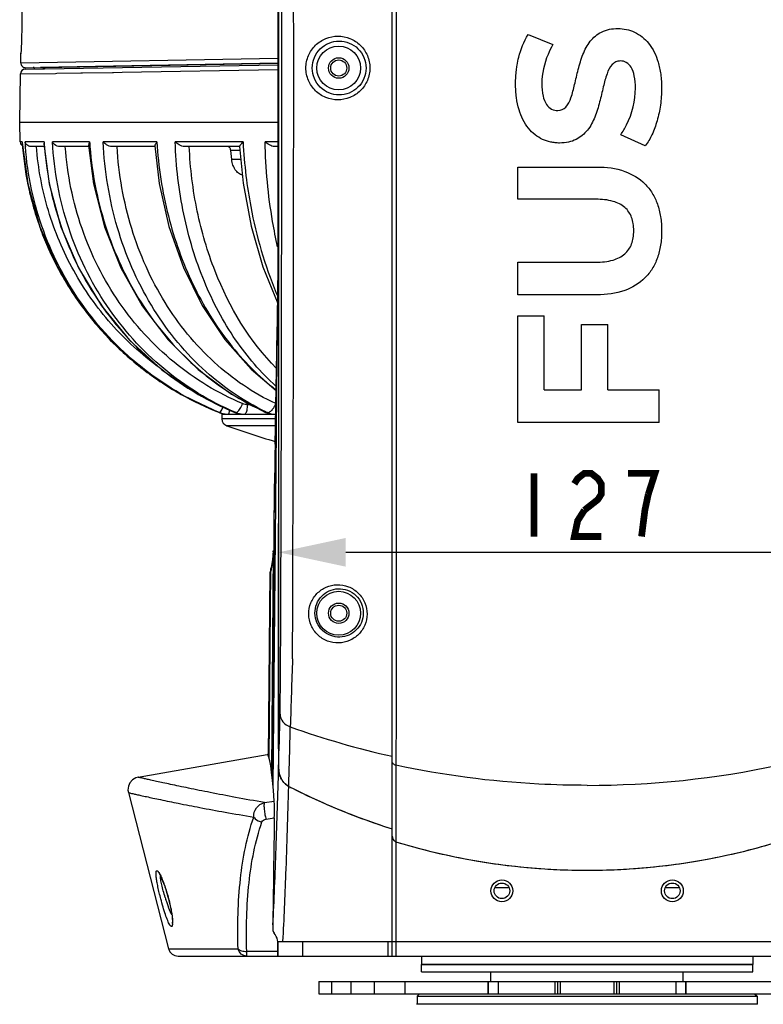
# Model space of a CAD drawing. Header units: millimetres. Extents: x -192 to 265, y -68 to 200.
# Tile 15 of 47: x -49 to -11, y 77 to 128. Entities that reach past the tile are written whole.
import ezdxf

# ---------------------------------------------------------------- set-up
doc = ezdxf.new("R2010")
doc.units = ezdxf.units.MM
doc.header["$LTSCALE"] = 16.335
doc.layers.get('0').update_dxf_attribs({"linetype": 'CONTINUOUS'})
doc.layers.add('02___PRT_ALL_AXES', color=7, linetype='CONTINUOUS')

# ---------------------------------------------------------------- blocks, each defined once
blk = doc.blocks.new('_FILLED')
at = {"color": 0, "linetype": 'ByBlock'}
blk.add_solid([(0, 0), (-1, 0.214), (-1, -0.214)], dxfattribs=at)

msp = doc.modelspace()

# ---------------------------------------------------------------- linework, layer by layer
at = {"color": 7, "linetype": 'Continuous'}
for p, q in [((-35.93649, 115.61926), (-35.93649, 155.46865)), ((-35.93637, 115.61926), (-35.93637, 155.46865)), ((-35.90557, 155.4342), (-35.90557, 89.44046)), ((-29.97807, 79.63099), (-29.97807, 149.1723)), ((-29.77335, 149.21521), (-29.77335, 93.48774)), ((-22.89701, 127.71283), (-21.60301, 127.18676)), ((-49.35496, 126.24088), (-49.34695, 126.69965)), ((-49.35496, 126.24087), (-35.94011, 126.47301)), ((-49.34696, 126.69942), (-49.34479, 126.73823)), ((-49.11562, 125.90594), (-35.93649, 126.13599)), ((-49.09657, 125.98248), (-35.93649, 126.21219)), ((-44.06842, 125.74807), (-35.9476, 125.88861)), ((-49.40907, 123.14119), (-49.36516, 125.65673)), ((-49.36516, 125.65641), (-47.53366, 125.68811)), ((-47.53366, 125.68811), (-47.47068, 125.6892)), ((-47.47068, 125.6892), (-46.2138, 125.71095)), ((-46.2138, 125.71095), (-46.12604, 125.71247)), ((-46.12604, 125.71247), (-44.56258, 125.73952)), ((-44.56258, 125.73952), (-44.52066, 125.74025)), ((-44.52066, 125.74025), (-44.06842, 125.74807)), ((-49.37633, 122.10909), (-49.40907, 123.14119)), ((-49.40907, 123.14119), (-35.93649, 123.14119)), ((-16.78461, 121.90546), (-18.0681, 122.48406)), ((-49.28027, 122.10909), (-49.37633, 122.10909)), ((-49.28027, 122.10909), (-49.2801, 122.0807)), ((-49.28027, 122.10909), (-49.27841, 122.08078)), ((-48.14137, 122.10909), (-49.13152, 122.10909)), ((-48.13703, 121.87119), (-48.8223, 121.87119)), ((-48.14137, 122.10909), (-48.15563, 122.00926)), ((-45.76461, 122.10909), (-47.70164, 122.10909)), ((-45.8055, 121.87119), (-47.31811, 121.87119)), ((-42.25386, 122.10909), (-45.05311, 122.10909)), ((-42.3624, 121.87119), (-44.61205, 121.87119)), ((-37.76256, 122.10909), (-41.30169, 122.10909)), ((-37.94558, 121.87119), (-40.82236, 121.87119)), ((-35.93649, 122.10909), (-36.61133, 122.10909)), ((-35.93649, 121.87119), (-36.11469, 121.87119)), ((-37.92675, 121.6613), (-38.40434, 121.6613)), ((-38.35032, 121.18676), (-38.40434, 121.6613)), ((-37.87907, 121.18676), (-38.35032, 121.18676)), ((-23.42304, 119.11734), (-23.42304, 120.80066)), ((-23.42304, 120.80066), (-19.29903, 120.80066)), ((-19.36208, 119.11734), (-23.42304, 119.11734)), ((-36.72845, 115.59558), (-35.95513, 113.6729)), ((-35.93649, 115.61926), (-35.93637, 115.61926)), ((-35.93641, 115.52503), (-35.93637, 115.61926)), ((-23.42304, 114.13056), (-23.42304, 115.83495)), ((-23.42304, 115.83495), (-19.36208, 115.83495)), ((-35.93923, 114.81992), (-35.93838, 114.94554)), ((-35.94551, 114.25796), (-35.94534, 114.26892)), ((-35.94298, 114.45187), (-35.9455, 114.26996)), ((-35.9455, 114.26996), (-35.94548, 114.25796)), ((-35.94534, 114.26892), (-35.94412, 114.35175)), ((-19.29903, 114.13056), (-23.42304, 114.13056)), ((-35.96381, 113.14898), (-35.97218, 112.66129)), ((-23.42306, 107.47091), (-23.42306, 113.03627)), ((-23.42306, 113.03627), (-22.05541, 113.03627)), ((-22.05541, 109.17528), (-22.05541, 113.03627)), ((-36.19571, 88.4384), (-35.97194, 112.66129)), ((-35.97194, 112.67458), (-35.97194, 112.66129)), ((-35.97194, 112.66129), (-35.97171, 112.67441)), ((-20.1091, 109.17528), (-20.1091, 112.58389)), ((-20.1091, 112.58389), (-18.74141, 112.58389)), ((-18.74141, 109.17528), (-18.74141, 112.58389)), ((-38.36016, 108.94486), (-36.58315, 107.99789)), ((-22.05541, 109.17528), (-20.1091, 109.17528)), ((-18.74141, 109.17528), (-16.05866, 109.17528)), ((-16.05866, 107.47091), (-16.05866, 109.17528)), ((-37.33832, 108.40032), (-37.52306, 108.40032)), ((-38.99817, 107.9898), (-38.90092, 107.95591)), ((-38.99711, 107.98976), (-38.99817, 107.9898)), ((-38.98695, 107.98976), (-38.99711, 107.98976)), ((-38.98695, 107.98976), (-38.99632, 107.9935)), ((-38.90092, 107.95591), (-38.85898, 107.94771)), ((-38.86807, 107.90119), (-38.86807, 107.6623)), ((-38.86807, 107.90119), (-36.05812, 107.90119)), ((-38.16906, 107.98976), (-38.18369, 107.99203)), ((-38.18369, 107.99203), (-38.12038, 107.96819)), ((-38.18208, 107.99509), (-38.16906, 107.98976)), ((-38.13901, 107.98976), (-38.17641, 108.00558)), ((-38.13901, 107.98976), (-38.16906, 107.98976)), ((-36.58311, 107.99788), (-36.58315, 107.99789)), ((-36.53899, 107.98976), (-36.58311, 107.99788)), ((-36.58311, 107.99788), (-36.5248, 107.97394)), ((-36.49035, 107.98976), (-36.53899, 107.98976)), ((-36.5248, 107.97394), (-36.3206, 107.91787)), ((-36.06241, 107.6623), (-38.86807, 107.6623)), ((-16.05866, 107.47091), (-23.42306, 107.47091)), ((-36.06886, 107.30292), (-38.61358, 107.30292)), ((-36.13585, 103.94336), (-36.26527, 89.11324)), ((-36.14155, 101.26834), (-36.11386, 104.26612)), ((-36.11671, 103.97284), (-36.11529, 104.11835)), ((-36.11529, 104.11835), (-36.11385, 104.26657)), ((-35.90557, 90.44046), (-35.90557, 102.19676)), ((-36.18617, 100.72042), (-36.28598, 89.28345)), ((-36.18617, 100.72042), (-36.1835, 100.77917)), ((-36.1835, 100.77917), (-36.18347, 100.77955)), ((-32.40557, 100.69676), (-7.16419, 100.69676)), ((-36.40494, 89.97035), (-36.31984, 99.72009)), ((-36.31984, 99.72009), (-36.34266, 99.64776)), ((-36.31984, 99.72009), (-36.28504, 99.94156)), ((-36.28504, 99.94156), (-36.30768, 99.86944)), ((-36.27036, 100.01556), (-36.28377, 99.94557)), ((-36.27391, 99.93695), (-36.27613, 99.92328)), ((-36.42664, 90.02713), (-36.34259, 99.65582)), ((-43.22716, 88.96035), (-36.50587, 90.14549)), ((-29.78773, 89.58823), (-29.78773, 79.63099)), ((-43.74375, 88.15797), (-41.64507, 80.01225)), ((-36.65074, 87.64087), (-36.1337, 87.71648)), ((-36.56252, 86.7778), (-36.13016, 86.8401)), ((-36.11485, 83.18943), (-36.11305, 83.23221)), ((-23.88996, 83.19364), (-24.63618, 83.19364)), ((-14.99996, 83.19364), (-15.74618, 83.19364)), ((-35.95431, 80.39299), (-3.68907, 80.39299)), ((-35.94707, 79.63099), (-35.94707, 80.31557)), ((-35.92749, 79.63099), (-35.92749, 80.39299)), ((-34.64871, 79.63099), (-34.64871, 80.39299)), ((-30.18929, 79.63099), (-30.18929, 80.39299)), ((-41.64507, 80.01225), (-38.02291, 80.0121)), ((-41.15312, 79.63099), (1.51699, 79.63099)), ((-35.94707, 79.87406), (-37.56719, 79.87406)), ((-37.56719, 79.63099), (-37.56719, 79.87406)), ((-28.45407, 79.63099), (-28.45407, 79.18649)), ((-11.18207, 79.63099), (-11.18207, 79.18649)), ((-11.18217, 79.18649), (-28.45397, 79.18649)), ((-24.83457, 78.29749), (-24.83457, 78.80549)), ((-14.80157, 78.29749), (-14.80157, 78.80549)), ((-33.81717, 78.29749), (-33.81717, 77.66249)), ((-33.81704, 78.29749), (-24.976, 78.29749)), ((-33.81628, 78.29749), (-33.81628, 77.66249)), ((-33.12898, 77.66249), (-33.12898, 78.29749)), ((-32.11787, 77.66249), (-32.11787, 78.29749)), ((-30.90275, 77.66249), (-30.90275, 78.29749)), ((-29.30109, 77.66249), (-29.30109, 78.29749)), ((-24.976, 77.66249), (-24.976, 78.29749)), ((-24.97082, 78.29749), (-24.97082, 77.66249)), ((-24.97072, 78.29749), (-14.66541, 78.29749)), ((-24.45972, 78.29749), (-24.45972, 77.66249)), ((-21.48408, 77.66249), (-21.48408, 78.29749)), ((-21.34207, 77.66249), (-21.34207, 78.29749)), ((-21.21507, 78.29749), (-21.21507, 77.66249)), ((-18.42107, 78.29749), (-18.42107, 77.66249)), ((-18.29407, 78.29749), (-18.29407, 77.66249)), ((-18.15206, 78.29749), (-18.15206, 77.66249)), ((-15.17642, 77.66249), (-15.17642, 78.29749)), ((-14.66532, 77.66249), (-14.66532, 78.29749)), ((-14.66013, 78.29749), (-5.81909, 78.29749)), ((-14.66013, 77.66249), (-14.66013, 78.29749)), ((-33.81704, 77.66249), (-24.976, 77.66249)), ((-28.55567, 77.66249), (-28.68267, 77.53549)), ((-24.97072, 77.66249), (-14.66541, 77.66249)), ((-14.66013, 77.66249), (-5.81909, 77.66249)), ((-11.08047, 77.66249), (-10.95347, 77.53549)), ((-10.92501, 77.11335), (-28.71113, 77.11335)), ((-28.68267, 77.53549), (-10.95347, 77.53549)), ((-28.68267, 77.53549), (-28.68267, 77.11335)), ((-10.95347, 77.53549), (-10.95347, 77.11335))]:
    msp.add_line(p, q, dxfattribs=at)
for points in [[(-49.28003, 122.08042), (-48.99251, 119.93023), (-48.36709, 117.67958), (-47.42672, 115.54107), (-46.19072, 113.55882), (-44.68456, 111.7737), (-42.93939, 110.22252), (-40.99129, 108.93716), (-38.99817, 107.9898)], [(-49.2579, 121.91539), (-48.99014, 119.91851), (-48.36301, 117.66816), (-47.42109, 115.53044), (-46.18378, 113.54929), (-44.67654, 111.76547), (-42.93044, 110.21565)], [(-48.15566, 122.0093), (-47.87507, 119.92904), (-47.26278, 117.6784), (-46.34682, 115.54027), (-45.1461, 113.55865), (-43.68546, 111.77426), (-41.99518, 110.22382), (-40.11028, 108.93904), (-38.1837, 107.99204)], [(-45.8154, 121.94749), (-45.55382, 119.93101), (-44.98153, 117.68146), (-44.12977, 115.54412), (-43.01619, 113.56316), (-41.66387, 111.77935), (-40.10099, 110.22938), (-38.36016, 108.94486)], [(-42.3624, 121.90057), (-42.13079, 119.9396), (-41.62466, 117.69423), (-40.87542, 115.55909), (-39.89828, 113.57898), (-38.71335, 111.79508), (-37.34531, 110.24436), (-36.0359, 109.13853)], [(-37.94816, 121.87441), (-37.75531, 119.95501), (-37.3393, 117.72158), (-36.72845, 115.59558)], [(-35.93645, 115.61926), (-35.93678, 115.35836), (-35.93892, 114.88189), (-35.94298, 114.45187)], [(-35.94553, 114.26996), (-35.95354, 113.76914), (-35.96381, 113.14898)], [(-35.97218, 112.66129), (-36.02946, 109.49744), (-36.08125, 106.61281), (-36.11385, 104.26657)], [(-42.93044, 110.21565), (-40.98144, 108.93163), (-38.99817, 107.9898)], [(-38.12038, 107.96819), (-37.90617, 107.91522), (-37.72161, 107.90119)], [(-36.1835, 100.77917), (-36.22964, 100.31154), (-36.27036, 100.01556)], [(-43.2272, 88.96034), (-43.34811, 88.92672), (-43.52343, 88.82533), (-43.65913, 88.67474), (-43.74185, 88.48968), (-43.76354, 88.2883), (-43.74376, 88.15802)], [(-42.13806, 83.93379), (-42.14152, 83.93676), (-42.14171, 83.93621), (-42.12195, 83.90809), (-42.09048, 83.85489), (-42.05109, 83.77889), (-42.00575, 83.68153), (-41.95573, 83.56387), (-41.90211, 83.42701), (-41.84602, 83.27236), (-41.78876, 83.10217), (-41.73164, 82.91893), (-41.67599, 82.72558), (-41.6461, 82.61452)], [(-41.6461, 82.61452), (-41.62321, 82.52546), (-41.57799, 82.33694), (-41.53895, 82.15614), (-41.50662, 81.98677), (-41.48131, 81.83221), (-41.46307, 81.69559), (-41.45161, 81.57932), (-41.44632, 81.48527), (-41.44618, 81.41523), (-41.44929, 81.37183), (-41.45033, 81.36454)]]:
    msp.add_lwpolyline(points, dxfattribs=at)
at = {"color": 7, "linetype": 'Continuous', "const_width": 0.35}
for points in [[(-22.58989, 104.82176), (-22.58989, 101.52176)], [(-20.48612, 104.27177), (-20.31081, 104.54676), (-19.96019, 104.82176), (-19.60957, 104.82176), (-19.25895, 104.54676), (-19.08364, 104.27177), (-19.08364, 103.72176), (-19.25895, 103.44676), (-19.96019, 102.89676)], [(-16.62926, 103.72176), (-16.27864, 104.82176), (-17.68114, 104.82176)], [(-16.97988, 101.52176), (-16.80457, 102.89676), (-16.62926, 103.72176)], [(-19.96019, 102.89676), (-20.31081, 102.34676), (-20.48612, 101.52176), (-19.08364, 101.52176)]]:
    msp.add_lwpolyline(points, dxfattribs=at)
at = {"color": 7, "linetype": 'Continuous'}
for centre, radius in [((-32.77207, 125.96663), 1.143), ((-32.77207, 125.96663), 0.5334), ((-32.77207, 125.96663), 0.4191), ((-32.77207, 97.51863), 1.143), ((-32.77207, 97.51863), 0.5334), ((-32.77207, 97.51863), 0.4191), ((-24.26307, 83.03459), 0.5715), ((-24.26307, 83.03459), 0.4064), ((-15.37307, 83.03459), 0.5715), ((-15.37307, 83.03459), 0.4064)]:
    msp.add_circle(centre, radius, dxfattribs=at)
for centre, radius, start, end in [((-7747.05592, 125.0809), 7711.31375, 359.778871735, 0.220701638), ((-7705.15002, 125.08095), 7670.02892, 359.776310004, 0.22325782), ((-49.1112, 125.65198), 0.254, 91, 179), ((-49.101, 126.23644), 0.254, 179, 271), ((-49.12284, 122.12519), 0.254, 183.633145, 237.214586), ((-32.96872, 123.16724), 16.34583, 183.811107, 191.646468), ((-32.75533, 123.10183), 16.40625, 183.469052, 184.300536), ((-31.31124, 123.22115), 16.86683, 183.780343, 184.109181), ((-31.2958, 123.22227), 16.88231, 184.109208, 184.635952), ((-27.47217, 123.28892), 18.33045, 183.690355, 184.170851), ((-27.45962, 123.28983), 18.34303, 184.170823, 184.435656), ((-11.84189, 123.48192), 25.957, 183.03171, 186.935664), ((-32.99602, 123.163), 16.31824, 191.651237, 195.402448), ((-32.98546, 123.1659), 16.32919, 195.402414, 199.796629), ((-32.98405, 123.1672), 16.33095, 199.799243, 203.482114), ((-32.98323, 123.16739), 16.33179, 203.481588, 207.939338), ((-32.99358, 123.1629), 16.32053, 207.942422, 211.486521), ((-140.15453, 115.58228), 104.2181, 359.6499364, 359.8409657), ((-151.14163, 115.61888), 115.20526, 359.8379295, 359.9533234), ((-32.97827, 123.17399), 16.33939, 211.491658, 220.060412), ((-112.84577, 115.38359), 76.90861, 359.3382641, 359.5800649), ((-18.02499, 121.77993), 19.52177, 202.767543, 203.224247), ((-98.12524, 115.21452), 62.18711, 359.2050638, 359.3373868), ((-33.00022, 123.15786), 16.31221, 220.066639, 224.178971), ((-33.0037, 123.15567), 16.30818, 224.181972, 227.997138), ((-33.00336, 123.15581), 16.30851, 227.996613, 232.338797), ((-33.01287, 123.14476), 16.29396, 232.341538, 236.117701), ((-33.01831, 123.1366), 16.28415, 236.117555, 240.50715), ((-33.01028, 123.15383), 16.3031, 240.512402, 248.455694), ((-35.81061, 108.97978), 0.58122, 244.893774, 245.855516), ((-38.5318, 109.16669), 1.26557, 248.428153, 249.894131), ((-38.52419, 109.15289), 1.2518, 248.304488, 254.237747), ((-38.53183, 109.16662), 1.2655, 249.893977, 252.423248), ((-38.53202, 109.16602), 1.26487, 252.423675, 253.414863), ((-38.53195, 109.16637), 1.26522, 253.41635, 259.206204), ((-38.52473, 109.1512), 1.25003, 254.240316, 259.145923), ((-38.5322, 109.16547), 1.26429, 259.209569, 264.458866), ((-38.52482, 109.1509), 1.24972, 259.14732, 263.697873), ((-37.7171, 109.09013), 1.18957, 247.670186, 251.790702), ((-37.69575, 109.04781), 1.14715, 247.269138, 254.803755), ((-37.71917, 109.08399), 1.18309, 251.792683, 255.081454), ((-37.72058, 109.0787), 1.17762, 255.081901, 260.217958), ((-37.69859, 109.03818), 1.1371, 254.814794, 258.592973), ((-37.69945, 109.03409), 1.13292, 258.594484, 262.879019), ((-37.72134, 109.07472), 1.17356, 260.221512, 261.600096), ((-31.02915, 120.41663), 13.59358, 245.909927, 246.088404), ((-31.21452, 119.25598), 12.44034, 244.521123, 244.906842), ((-36.11801, 108.92942), 1.02965, 245.867157, 253.776005), ((-36.08457, 108.86371), 0.96356, 245.094001, 257.351945), ((-36.12392, 108.91079), 1.01011, 253.802426, 255.047755), ((-36.1263, 108.90155), 1.00057, 255.042887, 260.447734), ((-36.09243, 108.83355), 0.93241, 257.417498, 264.901859), ((-38.48707, 107.6623), 0.381, 180, 250.606199), ((-19.81807, 160.69411), 56.60292, 250.606199, 253.291257), ((256.23407, 101.33217), 292.36265, 179.0196192, 179.4250096), ((-34.76286, 103.9314), 1.37303, 178.180878, 179.500662), ((-34.77176, 103.93178), 1.36413, 173.248348, 178.185024), ((-42.25275, 101.24286), 6.08903, 355.077932, 355.615), ((-35.58069, 99.64111), 0.762, 162.563563, 179.499924), ((263.11938, 83.59498), 298.52212, 177.784315, 178.4651328), ((858.84281, 88.26142), 888.63153, 179.66302391, 179.91445233), ((-813.69349, 110.65069), 778.07707, 358.43793456, 358.64464679), ((-802.34354, 109.95534), 767.26771, 358.39638864, 358.62850943), ((-20.45597, 132.93044), 43.92228, 250.25334, 257.479191), ((-530.46838, 102.66491), 494.73959, 357.9829204, 358.4682948), ((-34.66972, 89.43998), 1.23585, 179.977569, 193.43157), ((-19.7802, 136.0309), 47.49277, 269.95432, 282.070923), ((-34.71615, 89.43029), 1.18844, 193.497213, 196.189089), ((-34.83751, 89.37841), 1.05605, 209.604807, 212.38171), ((-34.94367, 89.29447), 0.92036, 224.012231, 227.877743), ((-19.31664, 119.84739), 35.23634, 242.88563, 243.248878), ((-19.50914, 119.45207), 34.79673, 242.871078, 252.490761), ((-19.3928, 119.69346), 35.0646, 243.246798, 246.086953), ((-19.53233, 119.37925), 34.7208, 246.087255, 249.300146), ((-19.63867, 119.09943), 34.42146, 249.301081, 252.519774), ((-29.65692, 85.87234), 0.31986, 200.76749, 207.095276), ((-29.70295, 85.84034), 0.26349, 223.385456, 230.017073), ((-19.74303, 118.6806), 34.57965, 253.113306, 259.127817), ((-19.81807, 118.3339), 34.22613, 253.064913, 286.935087), ((-19.8931, 118.6806), 34.57965, 280.872169, 286.886694), ((-335.5903, 95.76923), 299.73956, 357.6028266, 357.9890761), ((-19.79856, 118.41056), 34.304, 259.133825, 260.413936), ((-19.80863, 118.35029), 34.24289, 260.413751, 266.300035), ((-19.82751, 118.35029), 34.24289, 273.700005, 279.586277), ((-19.83758, 118.41056), 34.304, 279.586092, 280.866161), ((-19.81997, 118.21551), 34.10766, 266.304432, 267.306941), ((-19.81807, 118.2744), 34.16657, 267.308401, 272.691572), ((-19.81617, 118.21551), 34.10766, 272.693032, 273.695608), ((-214.47853, 90.58042), 178.51674, 357.0063569, 357.6271477), ((-31.77322, 85.85514), 10.53293, 197.550427, 198.177741), ((-42.42767, 81.378), 0.99309, 356.886516, 358.914304), ((-35.95853, 80.99963), 0.25044, 179.337794, 221.939762), ((-36.71942, 80.31625), 0.77228, 10.67178, 41.924171), ((-36.72402, 80.31541), 0.77695, 0.012291, 10.670082), ((-41.15314, 80.13899), 0.508, 194.447581, 270)]:
    msp.add_arc(centre, radius, start, end, dxfattribs=at)
for centre, major_axis, ratio, start_param, end_param in [((293.98977, 92.31086), (19.87893, 2260.38875), 0.14607476, 7.85130347, 7.85673834), ((-36.50092, -23.52892), (0, 113.67485), 0.01570932, -0.20711577, 0.00276997), ((-35.78814, 63.05904), (0, 32.24213), 0.01570926, 0.74132121, 0.98060173)]:
    msp.add_ellipse(centre, major_axis=major_axis, ratio=ratio, start_param=start_param, end_param=end_param, dxfattribs=at)
for points, knots in [([(-49.30706, 128.98539), (-49.30291, 128.87414), (-49.30068, 128.49306), (-49.29996, 128.11205), (-49.30467, 127.84241)], [0, 0, 0, 0, 0.29217939, 1, 1, 1, 1]), ([(-21.33999, 123.74652), (-21.18928, 123.74652), (-20.85077, 123.91751), (-20.62749, 124.46572), (-20.45572, 125.1298), (-20.29121, 125.89561), (-20.06291, 126.6689), (-19.7004, 127.38111), (-19.06936, 127.92915), (-18.50681, 128.02839), (-18.21532, 128.02839)], [0, 0, 0, 0, 0.07839092, 0.17443384, 0.29788609, 0.43791583, 0.58085279, 0.71686799, 0.84838266, 1, 1, 1, 1]), ([(-18.21532, 128.02839), (-17.91638, 128.02839), (-17.29566, 127.89917), (-16.51708, 127.25776), (-16.12662, 126.42866), (-15.95965, 125.61549), (-15.9236, 125.00441), (-15.94315, 124.46711), (-16.00418, 123.89882), (-16.14488, 123.22747), (-16.40502, 122.5071), (-16.64686, 122.08337), (-16.78461, 121.90546)], [0, 0, 0, 0, 0.11994664, 0.24441323, 0.39078818, 0.47797318, 0.5769337, 0.63546499, 0.69357911, 0.80610721, 0.90972062, 1, 1, 1, 1]), ([(-49.30467, 127.84241), (-49.30722, 127.6963), (-49.31371, 127.42874), (-49.3268, 127.10491), (-49.3354, 126.90916), (-49.34291, 126.7869), (-49.34253, 126.75616), (-49.34823, 126.69223), (-49.34696, 126.69942)], [0, 0, 0, 0, 0.38325673, 0.70765876, 0.83185183, 0.92406482, 0.98083145, 1, 1, 1, 1]), ([(-34.48104, 125.96819), (-34.48097, 126.18798), (-34.3914, 126.63028), (-34.01436, 127.18243), (-33.46084, 127.5455), (-32.81584, 127.67195), (-32.16986, 127.5468), (-31.61459, 127.18363), (-31.23676, 126.63069), (-31.14702, 126.18801), (-31.14702, 125.96821)], [0, 0, 0, 0, 0.12691987, 0.25255072, 0.37654917, 0.49960644, 0.62285219, 0.74722958, 0.87307556, 1, 1, 1, 1]), ([(-23.46898, 126.12145), (-23.44611, 126.25685), (-23.33123, 126.81103), (-23.12533, 127.35088), (-22.89701, 127.71283)], [0, 0, 0, 0, 0.24297089, 1, 1, 1, 1]), ([(-34.15407, 125.96663), (-34.154, 126.15327), (-34.07807, 126.52811), (-33.7592, 126.99486), (-33.29313, 127.30064), (-32.75132, 127.40711), (-32.2083, 127.30225), (-31.74006, 126.99636), (-31.42015, 126.52862), (-31.34407, 126.15328), (-31.34403, 125.96663)], [0, 0, 0, 0, 0.1276608, 0.2535072, 0.37709741, 0.49941822, 0.62201018, 0.74615484, 0.87232999, 1, 1, 1, 1]), ([(-21.60301, 127.18676), (-21.69784, 127.02016), (-22.01451, 126.38328), (-22.18159, 125.66554), (-22.18159, 125.14575)], [0, 0, 0, 0, 0.2694409, 1, 1, 1, 1]), ([(-31.14702, 125.96821), (-31.14694, 125.74818), (-31.23651, 125.30479), (-31.61507, 124.75096), (-32.17156, 124.38766), (-32.81834, 124.2633), (-33.46311, 124.39076), (-34.01571, 124.7543), (-34.39189, 125.30635), (-34.48118, 125.74843), (-34.48104, 125.96819)], [0, 0, 0, 0, 0.12700182, 0.25303058, 0.37758107, 0.50090029, 0.62389145, 0.74771466, 0.87315623, 1, 1, 1, 1]), ([(-31.34403, 125.96663), (-31.34395, 125.77972), (-31.41994, 125.4036), (-31.74069, 124.93491), (-32.21033, 124.62893), (-32.75424, 124.52501), (-33.29574, 124.63264), (-33.76071, 124.93894), (-34.0786, 125.40552), (-34.15417, 125.78006), (-34.15407, 125.96663)], [0, 0, 0, 0, 0.12778026, 0.25420524, 0.37858493, 0.50127663, 0.62351115, 0.7468655, 0.87245007, 1, 1, 1, 1]), ([(-17.30006, 124.91432), (-17.30006, 125.13124), (-17.32536, 125.50654), (-17.47718, 125.98325), (-17.71043, 126.23758), (-17.92474, 126.32218), (-18.11294, 126.34433), (-18.32773, 126.30466), (-18.60565, 126.08942), (-18.81738, 125.61795), (-18.98638, 124.95081), (-19.15539, 124.18553), (-19.38649, 123.41158), (-19.75397, 122.6986), (-20.27179, 122.25642), (-20.7999, 122.07996), (-21.1755, 122.04521), (-21.48709, 122.06036), (-21.78821, 122.10762), (-22.15147, 122.2279), (-22.54867, 122.47298), (-23.03015, 122.95335), (-23.35717, 123.64024), (-23.52225, 124.44848), (-23.55634, 125.02703), (-23.54242, 125.50403), (-23.51364, 125.82626), (-23.4842, 126.03135), (-23.46898, 126.12145)], [0, 0, 0, 0, 0.05042565, 0.08690772, 0.1143875, 0.12693927, 0.13972115, 0.15812823, 0.17603675, 0.21912824, 0.27436905, 0.33700185, 0.40096134, 0.46192632, 0.52111502, 0.55338743, 0.59008848, 0.60809457, 0.62581709, 0.66082333, 0.69623973, 0.73333949, 0.81763254, 0.86784059, 0.92486698, 0.95181454, 0.97875193, 1, 1, 1, 1]), ([(-22.18159, 125.14575), (-22.18159, 124.92972), (-22.15383, 124.55519), (-21.98226, 124.08133), (-21.69093, 123.79774), (-21.45187, 123.74652), (-21.33999, 123.74652)], [0, 0, 0, 0, 0.35689949, 0.61563105, 0.8151666, 1, 1, 1, 1]), ([(-18.0681, 122.48406), (-17.94961, 122.64663), (-17.51392, 123.38647), (-17.30006, 124.25871), (-17.30006, 124.91432)], [0, 0, 0, 0, 0.23480424, 1, 1, 1, 1]), ([(-48.8223, 121.87119), (-48.89816, 121.87119), (-49.03881, 121.92606), (-49.11707, 122.04957), (-49.13152, 122.10909)], [0, 0, 0, 0, 0.55326616, 1, 1, 1, 1]), ([(-38.99632, 107.9935), (-40.3869, 108.54884), (-43.02899, 110.06343), (-46.2009, 113.34149), (-48.35612, 117.37475), (-49.00221, 120.36642), (-49.11539, 121.87155)], [0, 0, 0, 0, 0.24899208, 0.49863143, 0.7490105, 1, 1, 1, 1]), ([(-42.14075, 110.34203), (-43.05107, 111.00747), (-44.73405, 112.54385), (-46.70222, 115.33599), (-48.03145, 118.49042), (-48.44957, 120.73984), (-48.5368, 121.87119)], [0, 0, 0, 0, 0.24918031, 0.49893867, 0.74925142, 1, 1, 1, 1]), ([(-48.12288, 121.85777), (-48.00097, 120.35442), (-47.3517, 117.3735), (-45.23233, 113.35014), (-42.13067, 110.07487), (-39.54264, 108.55231), (-38.18208, 107.99509)], [0, 0, 0, 0, 0.25290154, 0.50436585, 0.75347559, 1, 1, 1, 1]), ([(-47.31811, 121.87119), (-47.36333, 121.87119), (-47.51736, 121.90126), (-47.65073, 122.01203), (-47.70164, 122.10909)], [0, 0, 0, 0, 0.29205987, 1, 1, 1, 1]), ([(-38.17641, 108.00558), (-39.51382, 108.57335), (-42.0541, 110.13297), (-45.05349, 113.4771), (-47.05475, 117.57305), (-47.61981, 120.589), (-47.70164, 122.10909)], [0, 0, 0, 0, 0.2438941, 0.49201771, 0.74446386, 1, 1, 1, 1]), ([(-37.78507, 108.45347), (-39.06565, 108.99309), (-41.50076, 110.47323), (-44.39335, 113.64782), (-46.34937, 117.5429), (-46.92969, 120.4186), (-47.03049, 121.87119)], [0, 0, 0, 0, 0.24390707, 0.49201405, 0.74443059, 1, 1, 1, 1]), ([(-45.76461, 122.10909), (-45.7732, 122.09513), (-45.80026, 122.04549), (-45.81837, 121.98788), (-45.8154, 121.94749)], [0, 0, 0, 0, 0.28819853, 1, 1, 1, 1]), ([(-45.74771, 121.87119), (-45.6315, 120.37311), (-45.03423, 117.41918), (-43.09246, 113.40767), (-40.24854, 110.12537), (-37.8418, 108.5722), (-36.57767, 108.00699)], [0, 0, 0, 0, 0.25931902, 0.51391023, 0.76101864, 1, 1, 1, 1]), ([(-44.61205, 121.87119), (-44.70386, 121.87119), (-44.87348, 121.93336), (-45.00444, 122.04695), (-45.05311, 122.10909)], [0, 0, 0, 0, 0.53771814, 1, 1, 1, 1]), ([(-36.56608, 108.02554), (-37.77953, 108.60377), (-40.08264, 110.20221), (-42.74066, 113.54939), (-44.4992, 117.62215), (-44.98561, 120.59856), (-45.05311, 122.10909)], [0, 0, 0, 0, 0.23440699, 0.47996355, 0.73631994, 1, 1, 1, 1]), ([(-36.05722, 108.45347), (-37.22356, 108.99998), (-39.44139, 110.51378), (-42.01859, 113.6952), (-43.74726, 117.5782), (-44.24998, 120.42403), (-44.33486, 121.87119)], [0, 0, 0, 0, 0.23440569, 0.4798825, 0.73618208, 1, 1, 1, 1]), ([(-42.25386, 122.10909), (-42.28482, 122.07324), (-42.33024, 122.00977), (-42.36469, 121.93244), (-42.36242, 121.90054)], [0, 0, 0, 0, 0.59703584, 1, 1, 1, 1]), ([(-42.25386, 122.10909), (-42.17571, 120.80885), (-41.78408, 118.25096), (-40.50639, 114.66932), (-38.61096, 111.56147), (-36.9438, 109.87051), (-36.04357, 109.17529)], [0, 0, 0, 0, 0.2649569, 0.52276811, 0.76863875, 1, 1, 1, 1]), ([(-40.82236, 121.87119), (-40.9169, 121.87119), (-41.09527, 121.93845), (-41.24019, 122.04807), (-41.30169, 122.10909)], [0, 0, 0, 0, 0.52179463, 1, 1, 1, 1]), ([(-36.04526, 109.37065), (-36.84191, 110.08104), (-38.30002, 111.78769), (-39.62419, 114.30325), (-40.42169, 116.5433), (-41.038, 118.95833), (-41.25917, 120.84327), (-41.30169, 122.10909)], [0, 0, 0, 0, 0.2266817, 0.47123874, 0.59956716, 0.73102347, 1, 1, 1, 1]), ([(-36.01928, 110.29447), (-37.42288, 111.71386), (-39.06204, 114.4626), (-40.24267, 118.52038), (-40.51651, 120.74165), (-40.56772, 121.87119)], [0, 0, 0, 0, 0.47292043, 0.73212238, 1, 1, 1, 1]), ([(-38.40434, 121.6613), (-38.41045, 121.71498), (-38.44125, 121.81371), (-38.53714, 121.87119), (-38.58058, 121.87119)], [0, 0, 0, 0, 0.55429744, 1, 1, 1, 1]), ([(-37.76256, 122.10909), (-37.78846, 122.08498), (-37.83497, 122.03854), (-37.89221, 121.97131), (-37.92802, 121.9215), (-37.9438, 121.8907), (-37.94839, 121.87888), (-37.94813, 121.87442)], [0, 0, 0, 0, 0.3517888, 0.65194975, 0.87932095, 0.9555921, 1, 1, 1, 1]), ([(-35.95722, 116.64269), (-36.05642, 117.07962), (-36.41377, 118.88192), (-36.58214, 120.72055), (-36.61133, 122.10909)], [0, 0, 0, 0, 0.24391571, 1, 1, 1, 1]), ([(-36.11469, 121.87119), (-36.20816, 121.87119), (-36.38917, 121.9442), (-36.54076, 122.04971), (-36.61133, 122.10909)], [0, 0, 0, 0, 0.50331289, 1, 1, 1, 1]), ([(-37.79752, 120.36983), (-37.86951, 120.39151), (-38.01181, 120.46957), (-38.17919, 120.65854), (-38.29838, 120.90478), (-38.33932, 121.0902), (-38.35032, 121.18676)], [0, 0, 0, 0, 0.21732302, 0.45633144, 0.7190672, 1, 1, 1, 1]), ([(-19.29903, 120.80066), (-18.813, 120.80066), (-17.89874, 120.68996), (-16.91661, 120.10386), (-16.40195, 119.44605), (-16.1274, 118.86216), (-15.99484, 118.3155), (-15.94113, 117.84238), (-15.92799, 117.46566), (-15.94113, 117.08894), (-15.99484, 116.6158), (-16.1274, 116.06912), (-16.40195, 115.48521), (-16.9166, 114.82738), (-17.89873, 114.24126), (-18.813, 114.13056), (-19.29903, 114.13056)], [0, 0, 0, 0, 0.13578623, 0.25151909, 0.30815368, 0.36706731, 0.43042713, 0.46435493, 0.49999582, 0.53563796, 0.56956694, 0.6329288, 0.69184404, 0.74847978, 0.86421367, 1, 1, 1, 1]), ([(-37.60895, 120.34749), (-37.54312, 119.80665), (-37.22129, 117.71977), (-36.63201, 115.66978), (-36.02568, 114.22513)], [0, 0, 0, 0, 0.25802416, 1, 1, 1, 1]), ([(-19.36208, 115.83495), (-19.06002, 115.83495), (-18.52201, 115.87926), (-17.8268, 116.20633), (-17.50626, 116.68673), (-17.40009, 117.11854), (-17.37599, 117.47711), (-17.40003, 117.83615), (-17.50578, 118.26943), (-17.8265, 118.75011), (-18.52273, 119.07409), (-19.06008, 119.11734), (-19.36208, 119.11734)], [0, 0, 0, 0, 0.15468863, 0.27312246, 0.37971682, 0.43702309, 0.49976696, 0.56302951, 0.62057351, 0.72710232, 0.84534216, 1, 1, 1, 1]), ([(-35.97171, 112.67441), (-35.96946, 112.80405), (-35.9604, 113.3319), (-35.95178, 113.85975), (-35.94551, 114.25796)], [0, 0, 0, 0, 0.24560648, 1, 1, 1, 1]), ([(-36.04057, 108.88808), (-36.03509, 109.18504), (-36.01174, 110.44276), (-35.98868, 111.7005), (-35.97194, 112.66129)], [0, 0, 0, 0, 0.23610284, 1, 1, 1, 1]), ([(-38.05784, 108.02262), (-37.99827, 108.06718), (-37.89416, 108.20908), (-37.81913, 108.36278), (-37.78507, 108.45347)], [0, 0, 0, 0, 0.43438313, 1, 1, 1, 1]), ([(-37.63291, 107.93902), (-37.61408, 107.96111), (-37.58213, 108.02131), (-37.53575, 108.1748), (-37.52362, 108.30709), (-37.52306, 108.40032)], [0, 0, 0, 0, 0.18127428, 0.41791879, 1, 1, 1, 1]), ([(-36.49035, 107.98976), (-36.45009, 107.98859), (-36.35748, 108.02169), (-36.23941, 108.12504), (-36.1325, 108.27329), (-36.07859, 108.39104), (-36.05722, 108.45347)], [0, 0, 0, 0, 0.18175274, 0.41993669, 0.70231958, 1, 1, 1, 1]), ([(-36.07166, 107.16882), (-36.06925, 107.3071), (-36.05912, 107.88019), (-36.0486, 108.45328), (-36.04057, 108.88808)], [0, 0, 0, 0, 0.24129083, 1, 1, 1, 1]), ([(-38.98695, 107.98976), (-38.98047, 107.98907), (-38.96327, 108.00024), (-38.95183, 108.01348), (-38.94447, 108.02262)], [0, 0, 0, 0, 0.3568293, 1, 1, 1, 1]), ([(-38.94447, 108.02262), (-38.91804, 108.05542), (-38.866, 108.14464), (-38.82081, 108.23661), (-38.79587, 108.29172)], [0, 0, 0, 0, 0.41050463, 1, 1, 1, 1]), ([(-38.52491, 107.90119), (-38.51711, 107.90119), (-38.50007, 107.92434), (-38.48771, 107.96758), (-38.47296, 108.03889), (-38.46668, 108.09366), (-38.46361, 108.12486)], [0, 0, 0, 0, 0.0985466, 0.29835542, 0.60367292, 1, 1, 1, 1]), ([(-38.13901, 107.98976), (-38.13295, 107.98949), (-38.10324, 107.99249), (-38.07663, 108.00856), (-38.05784, 108.02262)], [0, 0, 0, 0, 0.20537672, 1, 1, 1, 1]), ([(-37.69987, 107.90119), (-37.69413, 107.90119), (-37.66787, 107.90507), (-37.64614, 107.92349), (-37.63291, 107.93902)], [0, 0, 0, 0, 0.21988244, 1, 1, 1, 1]), ([(-36.08578, 106.33451), (-36.08467, 106.40263), (-36.08009, 106.68073), (-36.07533, 106.95883), (-36.07166, 107.16882)], [0, 0, 0, 0, 0.24494336, 1, 1, 1, 1]), ([(-36.18617, 100.72042), (-36.18986, 100.6778), (-36.20362, 100.52328), (-36.21891, 100.36889), (-36.23151, 100.25725)], [0, 0, 0, 0, 0.2757984, 1, 1, 1, 1]), ([(-36.23151, 100.25725), (-36.23493, 100.22688), (-36.24745, 100.11991), (-36.26167, 100.01311), (-36.27391, 99.93695)], [0, 0, 0, 0, 0.28381737, 1, 1, 1, 1]), ([(-36.27613, 99.92328), (-36.2796, 99.90222), (-36.29156, 99.834), (-36.30548, 99.76585), (-36.31984, 99.72009)], [0, 0, 0, 0, 0.30787331, 1, 1, 1, 1]), ([(-34.33728, 97.47011), (-34.33937, 97.66849), (-34.26416, 98.06673), (-33.93501, 98.56931), (-33.44338, 98.91025), (-32.85457, 99.04241), (-32.24922, 98.93859), (-31.72347, 98.60217), (-31.37119, 98.08412), (-31.29172, 97.67187), (-31.29396, 97.46959)], [0, 0, 0, 0, 0.12464362, 0.24692488, 0.36850884, 0.491345, 0.61672889, 0.7444844, 0.87290537, 1, 1, 1, 1]), ([(-34.01103, 97.51863), (-34.01311, 97.68321), (-33.95204, 98.01249), (-33.68324, 98.42855), (-33.2815, 98.71309), (-32.79657, 98.8279), (-32.29219, 98.74682), (-31.85025, 98.46792), (-31.55411, 98.0337), (-31.48803, 97.68786), (-31.49023, 97.51863)], [0, 0, 0, 0, 0.12446121, 0.24565131, 0.36588052, 0.48779118, 0.61324361, 0.74212775, 0.87202047, 1, 1, 1, 1]), ([(-31.29396, 97.46959), (-31.29605, 97.27388), (-31.37765, 96.88199), (-31.71005, 96.38956), (-32.19992, 96.05732), (-32.78176, 95.93052), (-33.37723, 96.03298), (-33.89612, 96.36041), (-34.24936, 96.86581), (-34.33523, 97.27048), (-34.33728, 97.47011)], [0, 0, 0, 0, 0.12461291, 0.24736259, 0.36948199, 0.4924335, 0.61740741, 0.74464453, 0.87289677, 1, 1, 1, 1]), ([(-31.49023, 97.51863), (-31.49231, 97.35662), (-31.5598, 97.03335), (-31.83231, 96.62707), (-32.23294, 96.35136), (-32.71108, 96.24253), (-33.20507, 96.32272), (-33.63956, 96.59257), (-33.93648, 97.01387), (-34.00895, 97.35206), (-34.01103, 97.51863)], [0, 0, 0, 0, 0.1244962, 0.24639377, 0.36736496, 0.48939981, 0.61422296, 0.74233591, 0.87200259, 1, 1, 1, 1]), ([(-35.83411, 92.2467), (-35.8292, 92.45302), (-35.80998, 93.47729), (-35.80278, 94.50174), (-35.79959, 95.31981)], [0, 0, 0, 0, 0.20144648, 1, 1, 1, 1]), ([(-35.83411, 92.2467), (-35.83232, 92.1071), (-35.70955, 91.80826), (-35.44348, 91.64335), (-35.29563, 91.59099)], [0, 0, 0, 0, 0.47093747, 1, 1, 1, 1]), ([(-35.90557, 89.44046), (-35.90557, 89.25085), (-35.82111, 88.86649), (-35.54411, 88.56953), (-35.37624, 88.48358)], [0, 0, 0, 0, 0.50135094, 1, 1, 1, 1]), ([(-29.78773, 89.58823), (-29.83838, 89.59876), (-29.93238, 89.64243), (-29.97807, 89.74051), (-29.97807, 89.78577)], [0, 0, 0, 0, 0.53341387, 1, 1, 1, 1]), ([(-19.81807, 88.53814), (-20.65754, 88.53814), (-24.00194, 88.62581), (-27.33803, 89.06191), (-29.78773, 89.58823)], [0, 0, 0, 0, 0.25095806, 1, 1, 1, 1]), ([(-36.65074, 87.64087), (-37.15316, 87.72768), (-38.09664, 87.89677), (-39.41595, 88.14907), (-40.39715, 88.34691), (-41.08545, 88.49036), (-41.52765, 88.58429), (-41.91943, 88.66884), (-42.26011, 88.74328), (-42.54911, 88.80749), (-42.78622, 88.86067), (-42.95135, 88.89778), (-43.05729, 88.92159), (-43.11689, 88.93531), (-43.16322, 88.94535), (-43.19626, 88.95409), (-43.21615, 88.95659), (-43.22495, 88.96074), (-43.2272, 88.96034)], [0, 0, 0, 0, 0.2280175, 0.42864129, 0.60068295, 0.67564583, 0.74306525, 0.80284937, 0.85488757, 0.89901496, 0.93524276, 0.96355959, 0.9746988, 0.98381, 0.99089207, 0.99594532, 0.99897774, 1, 1, 1, 1]), ([(-35.68059, 80.39299), (-35.61738, 81.56453), (-35.50376, 84.26111), (-35.41911, 86.95863), (-35.37633, 88.48362)], [0, 0, 0, 0, 0.43472298, 1, 1, 1, 1]), ([(-43.74387, 88.158), (-43.74159, 88.15795), (-43.73288, 88.15491), (-43.71292, 88.15147), (-43.67998, 88.14348), (-43.60964, 88.12803), (-43.48895, 88.10076), (-43.30479, 88.06002), (-43.06882, 88.00799), (-42.78127, 87.94497), (-42.44247, 87.87217), (-41.88995, 87.75517), (-41.07597, 87.5877), (-39.95405, 87.36777), (-38.64361, 87.12612), (-37.70653, 86.96612), (-37.20762, 86.8847)], [0, 0, 0, 0, 0.00102876, 0.00407987, 0.00915761, 0.01626572, 0.03653806, 0.06487802, 0.10122983, 0.14538165, 0.19747849, 0.25732157, 0.39977952, 0.57180899, 0.77229303, 1, 1, 1, 1]), ([(-37.20762, 86.8847), (-37.21765, 87.04927), (-37.10391, 87.39109), (-36.8116, 87.59966), (-36.65074, 87.64087)], [0, 0, 0, 0, 0.49821444, 1, 1, 1, 1]), ([(-36.65074, 87.64087), (-36.65867, 87.62593), (-36.66655, 87.58134), (-36.67121, 87.50187), (-36.66821, 87.39617), (-36.65463, 87.22753), (-36.62358, 87.01805), (-36.58634, 86.85239), (-36.56252, 86.7778)], [0, 0, 0, 0, 0.05799816, 0.15133193, 0.27459233, 0.41942404, 0.73153768, 1, 1, 1, 1]), ([(-36.13016, 86.8401), (-36.12725, 87.00975), (-36.12621, 87.25911), (-36.12971, 87.55114), (-36.13051, 87.67373), (-36.1337, 87.71648)], [0, 0, 0, 0, 0.58076434, 0.85327391, 1, 1, 1, 1]), ([(-38.02291, 80.0121), (-38.0569, 81.22887), (-38.00647, 83.54956), (-37.56315, 85.84528), (-37.20762, 86.8847)], [0, 0, 0, 0, 0.52562971, 1, 1, 1, 1]), ([(-37.20765, 86.88469), (-37.18524, 86.85191), (-37.07192, 86.72525), (-36.90579, 86.651), (-36.77825, 86.63103)], [0, 0, 0, 0, 0.23522402, 1, 1, 1, 1]), ([(-37.56719, 79.87406), (-37.60373, 81.0694), (-37.55971, 83.35076), (-37.12757, 85.60852), (-36.77825, 86.63103)], [0, 0, 0, 0, 0.52533733, 1, 1, 1, 1]), ([(-36.77825, 86.63103), (-36.76508, 86.66959), (-36.69584, 86.73704), (-36.61088, 86.77081), (-36.56252, 86.7778)], [0, 0, 0, 0, 0.45470571, 1, 1, 1, 1]), ([(-29.97807, 85.88042), (-29.97807, 85.81963), (-29.94723, 85.6957), (-29.84543, 85.60949), (-29.78773, 85.59198)], [0, 0, 0, 0, 0.5020427, 1, 1, 1, 1]), ([(-42.05148, 82.61536), (-42.07895, 82.7205), (-42.13045, 82.9267), (-42.19781, 83.22562), (-42.25092, 83.4972), (-42.28251, 83.70022), (-42.29665, 83.8384), (-42.30099, 83.91995), (-42.30017, 83.98563), (-42.29318, 84.0341), (-42.28263, 84.06832), (-42.2473, 84.0933), (-42.21969, 84.06719), (-42.20561, 84.05272)], [0, 0, 0, 0, 0.20815477, 0.40705661, 0.58686081, 0.73812578, 0.80044086, 0.852787, 0.89460132, 0.92577095, 0.94694858, 0.96133043, 1, 1, 1, 1]), ([(-42.20561, 84.05272), (-42.19934, 84.04627), (-42.16963, 84.01191), (-42.14542, 83.97324), (-42.12708, 83.94185)], [0, 0, 0, 0, 0.19836762, 1, 1, 1, 1]), ([(-42.12708, 83.94185), (-42.12368, 83.93604), (-42.10936, 83.91107), (-42.09578, 83.88569), (-42.08568, 83.8661)], [0, 0, 0, 0, 0.23417845, 1, 1, 1, 1]), ([(-42.08568, 83.8661), (-42.04624, 83.78959), (-41.96735, 83.61327), (-41.80982, 83.19914), (-41.70619, 82.85694), (-41.6427, 82.61503)], [0, 0, 0, 0, 0.19430293, 0.43545052, 1, 1, 1, 1]), ([(-41.81586, 82.67899), (-41.85231, 82.79424), (-41.91852, 83.01676), (-41.9995, 83.33037), (-42.05078, 83.58975), (-42.06838, 83.7437), (-42.06434, 83.80575)], [0, 0, 0, 0, 0.31337987, 0.601905, 0.83878445, 1, 1, 1, 1]), ([(-41.58612, 81.26592), (-41.62756, 81.33332), (-41.70631, 81.50884), (-41.81896, 81.8163), (-41.93757, 82.19611), (-42.01379, 82.4711), (-42.05148, 82.61536)], [0, 0, 0, 0, 0.1659371, 0.40148779, 0.68727327, 1, 1, 1, 1]), ([(-41.47435, 81.78054), (-41.5307, 81.89622), (-41.63879, 82.15728), (-41.7326, 82.42342), (-41.78048, 82.56923)], [0, 0, 0, 0, 0.45608598, 1, 1, 1, 1]), ([(-41.6427, 82.61503), (-41.58011, 82.37658), (-41.50363, 82.03607), (-41.44502, 81.6149), (-41.43323, 81.43615), (-41.43476, 81.35918)], [0, 0, 0, 0, 0.57982054, 0.81894893, 1, 1, 1, 1]), ([(-41.43605, 81.32406), (-41.43797, 81.28929), (-41.44112, 81.24062), (-41.46991, 81.17371), (-41.50805, 81.17528), (-41.53258, 81.1941), (-41.55957, 81.22463), (-41.57683, 81.25081), (-41.58612, 81.26592)], [0, 0, 0, 0, 0.34547724, 0.52523535, 0.59516113, 0.69026554, 0.82404354, 1, 1, 1, 1]), ([(-37.56719, 79.63099), (-37.61878, 79.63099), (-37.72373, 79.65011), (-37.90904, 79.7581), (-37.99798, 79.9078), (-38.02291, 80.0121)], [0, 0, 0, 0, 0.24420112, 0.49234834, 1, 1, 1, 1]), ([(-38.02291, 80.0121), (-38.00096, 79.98742), (-37.94008, 79.94588), (-37.832, 79.90336), (-37.70437, 79.87761), (-37.61376, 79.87453), (-37.56719, 79.87406)], [0, 0, 0, 0, 0.20333678, 0.44312794, 0.71328884, 1, 1, 1, 1])]:
    msp.add_open_spline(points, degree=3, knots=knots, dxfattribs=at)
for points in [[(-37.52306, 108.40032), (-37.61217, 108.40032), (-37.70295, 108.41886), (-37.78507, 108.45347)], [(-35.75569, 88.85671), (-35.79896, 88.93285), (-35.83304, 89.01484), (-35.85746, 89.09894)], [(-35.60559, 88.655), (-35.65205, 88.70307), (-35.69353, 88.75638), (-35.72934, 88.81284)], [(-35.37624, 88.48358), (-35.44296, 88.51774), (-35.50536, 88.56156), (-35.56097, 88.61183)], [(-29.956, 85.75893), (-29.97061, 85.79741), (-29.97807, 85.83926), (-29.97807, 85.88042)], [(-29.89444, 85.65935), (-29.91327, 85.67927), (-29.92918, 85.70226), (-29.94167, 85.72666)], [(-29.78773, 85.59198), (-29.8185, 85.60132), (-29.84761, 85.6178), (-29.87226, 85.63845)]]:
    msp.add_open_spline(points, degree=3, dxfattribs=at)
at = {"layer": '02___PRT_ALL_AXES', "color": 7, "linetype": 'Continuous'}
for p, q in [((-48.64707, 125.99032), (-48.71047, 125.98921)), ((-48.64707, 125.98921), (-48.64707, 125.91429)), ((-35.93649, 126.21219), (-48.32215, 125.99599)), ((-28.45407, 78.80549), (-28.45407, 79.18649)), ((-28.454, 79.18649), (-11.18213, 79.18649)), ((-11.18207, 78.80549), (-11.18207, 79.18649)), ((-28.454, 78.80549), (-11.18213, 78.80549))]:
    msp.add_line(p, q, dxfattribs=at)
msp.add_open_spline([(-48.20044, 125.92192), (-48.17706, 125.92233), (-48.12741, 125.93656), (-48.09322, 125.97652), (-48.08326, 126.00008)], degree=3, knots=[0, 0, 0, 0, 0.47765615, 1, 1, 1, 1], dxfattribs=at)

# ---------------------------------------------------------------- block references
at = {"color": 7, "linetype": 'Continuous', "xscale": 3.5, "yscale": 3.5, "zscale": 3.5, "rotation": 180}
msp.add_blockref('_FILLED', (-35.90557, 100.69676), dxfattribs=at)

doc.saveas('drawing.dxf')
